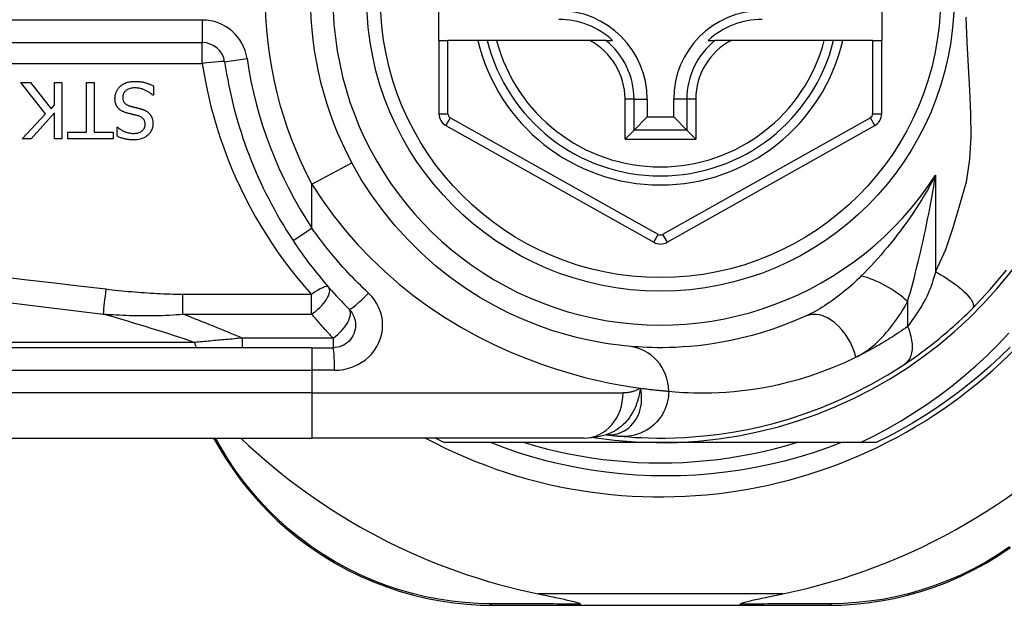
# Model space of a CAD drawing. Header units: inches. Extents: x 10 to 196, y 10 to 109.
# Tile 166 of 239: x 11.211 to 12.069, y 72.466 to 72.977. Entities that reach past the tile are written whole.
import ezdxf

# ---------------------------------------------------------------- set-up
doc = ezdxf.new("R2010")
doc.units = ezdxf.units.IN
doc.header["$MEASUREMENT"] = 0
doc.layers.add('Visible Edges(ANSI)', color=7, linetype='Continuous', lineweight=25)
doc.layers.add('Visible Tangent Edges(ANSI)', color=7, linetype='Continuous', lineweight=25)

msp = doc.modelspace()

# ---------------------------------------------------------------- linework, layer by layer
at = {"layer": 'Visible Edges(ANSI)'}
for p, q in [((11.57673, 72.95862), (11.57673, 73.03342)), ((11.96256, 73.03342), (11.96256, 72.95862)), ((10.71855, 72.95666), (11.37053, 72.95666)), ((11.57673, 72.95862), (11.57673, 72.89467)), ((11.57673, 72.95862), (11.5846, 72.95862)), ((11.61068, 72.95862), (11.5846, 72.95862)), ((11.61878, 72.95862), (11.61068, 72.95862)), ((11.62691, 72.95862), (11.61878, 72.95862)), ((11.70789, 72.95862), (11.62691, 72.95862)), ((11.72216, 72.95862), (11.70789, 72.95862)), ((11.72216, 72.95862), (11.72807, 72.95862)), ((11.81138, 72.95862), (11.81729, 72.95862)), ((11.83157, 72.95862), (11.81729, 72.95862)), ((11.91255, 72.95862), (11.83157, 72.95862)), ((11.92068, 72.95862), (11.91255, 72.95862)), ((11.92878, 72.95862), (11.92068, 72.95862)), ((11.95468, 72.95862), (11.92878, 72.95862)), ((11.95468, 72.95862), (11.96256, 72.95862)), ((11.96256, 72.89467), (11.96256, 72.95862)), ((11.23392, 72.89475), (11.21235, 72.92199)), ((11.21235, 72.92199), (11.22084, 72.92199)), ((11.22084, 72.92199), (11.23883, 72.89909)), ((11.2417, 72.92199), (11.24824, 72.92199)), ((11.2417, 72.90232), (11.2417, 72.92199)), ((11.24824, 72.92199), (11.24824, 72.87277)), ((11.26974, 72.8786), (11.26974, 72.92199)), ((11.26974, 72.92199), (11.27628, 72.92199)), ((11.27628, 72.92199), (11.27628, 72.8786)), ((11.32788, 72.91903), (11.32788, 72.91082)), ((11.32788, 72.91082), (11.3274, 72.91082)), ((11.75816, 72.90744), (11.75816, 72.89193)), ((11.7813, 72.89193), (11.7813, 72.90744)), ((11.23883, 72.89909), (11.2417, 72.90232)), ((11.21354, 72.87277), (11.23392, 72.89475)), ((11.2417, 72.89539), (11.22152, 72.87277)), ((11.2417, 72.87277), (11.2417, 72.89539)), ((11.74674, 72.88051), (11.75816, 72.89193)), ((11.75816, 72.89193), (11.7813, 72.89193)), ((11.79272, 72.88051), (11.7813, 72.89193)), ((11.29634, 72.87509), (11.29634, 72.8829)), ((11.29634, 72.8829), (11.29682, 72.8829)), ((11.58276, 72.88437), (11.76395, 72.78273)), ((11.74674, 72.88051), (11.73889, 72.87266)), ((11.77551, 72.78273), (11.95653, 72.88437)), ((11.80057, 72.87266), (11.79272, 72.88051)), ((11.22152, 72.87277), (11.21354, 72.87277)), ((11.24824, 72.87277), (11.2417, 72.87277)), ((11.25323, 72.87277), (11.25323, 72.8786)), ((11.25323, 72.8786), (11.26974, 72.8786)), ((11.29279, 72.87277), (11.25323, 72.87277)), ((11.27628, 72.8786), (11.29279, 72.8786)), ((11.29279, 72.8786), (11.29279, 72.87277)), ((11.46604, 72.6909), (10.81697, 72.6909)), ((11.46604, 72.6909), (11.48447, 72.6909)), ((11.72243, 72.61509), (11.72247, 72.61508)), ((10.81697, 72.61216), (11.46604, 72.61216)), ((11.3804, 72.61216), (11.38503, 72.60416)), ((11.7033, 72.61216), (11.46604, 72.61216)), ((11.76973, 72.60823), (11.58164, 72.60823)), ((11.94402, 72.60823), (11.76973, 72.60823)), ((11.95781, 72.60823), (11.94402, 72.60823)), ((11.62362, 72.46649), (11.70067, 72.46649)), ((11.70067, 72.46649), (11.83878, 72.46649)), ((11.83878, 72.46649), (11.91622, 72.46649))]:
    msp.add_line(p, q, dxfattribs=at)
at = {"layer": 'Visible Edges(ANSI)', "flags": 128}
for points in [[(11.29889, 72.9184), (11.29919, 72.91866), (11.29949, 72.91892), (11.2998, 72.91918), (11.30012, 72.91942), (11.30044, 72.91966), (11.30076, 72.91988), (11.30109, 72.9201), (11.30142, 72.92031), (11.30176, 72.92052), (11.30211, 72.92071), (11.30246, 72.9209), (11.30281, 72.92108), (11.30317, 72.92125), (11.30353, 72.92142), (11.3039, 72.92157), (11.30428, 72.92172), (11.30472, 72.92189), (11.30529, 72.92207), (11.30599, 72.92226), (11.30683, 72.92244), (11.30781, 72.92261), (11.30895, 72.92274), (11.31026, 72.92283), (11.31173, 72.92286)], [(11.31173, 72.92286), (11.31242, 72.92286), (11.31312, 72.92284), (11.31383, 72.92282), (11.31453, 72.92278), (11.31524, 72.92273), (11.31596, 72.92266), (11.31666, 72.92259), (11.31737, 72.92249), (11.31807, 72.92238), (11.31877, 72.92225), (11.31946, 72.9221), (11.32014, 72.92194), (11.3208, 72.92175), (11.32146, 72.92155), (11.32212, 72.92134), (11.32278, 72.92112), (11.32343, 72.92089), (11.32408, 72.92066), (11.32472, 72.92041), (11.32536, 72.92015), (11.326, 72.91989), (11.32663, 72.91961), (11.32726, 72.91933), (11.32788, 72.91903)], [(11.29442, 72.90795), (11.29443, 72.90844), (11.29446, 72.90893), (11.2945, 72.90941), (11.29456, 72.90989), (11.29463, 72.91037), (11.29472, 72.91085), (11.29483, 72.91132), (11.29495, 72.91179), (11.29509, 72.91225), (11.29524, 72.91272), (11.29541, 72.91317), (11.29559, 72.91363), (11.29579, 72.91408), (11.296, 72.91452), (11.29622, 72.91495), (11.29646, 72.91537), (11.29671, 72.91579), (11.29698, 72.91619), (11.29727, 72.91659), (11.29756, 72.91697), (11.29787, 72.91735), (11.2982, 72.91771), (11.29854, 72.91806), (11.29889, 72.9184)], [(11.31221, 72.9172), (11.31132, 72.91718), (11.31041, 72.91713), (11.30951, 72.91704), (11.30861, 72.9169), (11.30773, 72.91671), (11.30687, 72.91646), (11.30607, 72.91616), (11.30537, 72.91584), (11.30477, 72.91549), (11.30426, 72.91514), (11.30382, 72.91479), (11.30345, 72.91444), (11.3031, 72.91408), (11.30278, 72.9137), (11.30248, 72.91329), (11.30222, 72.91287), (11.30198, 72.91242), (11.30178, 72.91196), (11.30161, 72.91148), (11.30147, 72.911), (11.30137, 72.9105), (11.3013, 72.91), (11.30126, 72.90949), (11.30124, 72.90898)], [(11.3274, 72.91082), (11.32693, 72.91125), (11.32645, 72.91167), (11.32596, 72.91207), (11.32546, 72.91246), (11.32495, 72.91283), (11.32444, 72.9132), (11.32391, 72.91354), (11.32337, 72.91388), (11.32283, 72.91419), (11.32228, 72.9145), (11.32171, 72.91479), (11.32114, 72.91506), (11.32056, 72.91533), (11.31997, 72.91557), (11.31934, 72.91582), (11.31868, 72.91605), (11.31798, 72.91628), (11.31724, 72.9165), (11.31647, 72.91669), (11.31567, 72.91686), (11.31485, 72.917), (11.31399, 72.91711), (11.31311, 72.91718), (11.31221, 72.9172)], [(11.30419, 72.89555), (11.30367, 72.89571), (11.30314, 72.89589), (11.30262, 72.89609), (11.30211, 72.8963), (11.3016, 72.89653), (11.3011, 72.89677), (11.30061, 72.89702), (11.30013, 72.8973), (11.29966, 72.89759), (11.2992, 72.8979), (11.29876, 72.89823), (11.29831, 72.8986), (11.29782, 72.89905), (11.29732, 72.89957), (11.29682, 72.90017), (11.29633, 72.90087), (11.29587, 72.90166), (11.29546, 72.90249), (11.29513, 72.90336), (11.29486, 72.90425), (11.29466, 72.90516), (11.29453, 72.90608), (11.29445, 72.90701), (11.29442, 72.90795)], [(11.30124, 72.90898), (11.30126, 72.90837), (11.30131, 72.90775), (11.3014, 72.90714), (11.30154, 72.90654), (11.30173, 72.90595), (11.30196, 72.90539), (11.30222, 72.9049), (11.30249, 72.90448), (11.30276, 72.90412), (11.30302, 72.90382), (11.30327, 72.90357), (11.30353, 72.90334), (11.30381, 72.90312), (11.30409, 72.90291), (11.30438, 72.90271), (11.30469, 72.90253), (11.305, 72.90236), (11.30531, 72.9022), (11.30563, 72.90205), (11.30596, 72.90191), (11.30629, 72.90178), (11.30663, 72.90166), (11.30697, 72.90155), (11.3073, 72.90145)], [(11.3073, 72.90145), (11.30767, 72.90134), (11.30802, 72.90125), (11.30835, 72.90116), (11.30866, 72.90108), (11.30896, 72.901), (11.30925, 72.90092), (11.30953, 72.90085), (11.30981, 72.90078), (11.31009, 72.90071), (11.31037, 72.90064), (11.31066, 72.90057), (11.31095, 72.9005), (11.31126, 72.90043), (11.31158, 72.90035), (11.31191, 72.90027), (11.31227, 72.90019), (11.31265, 72.90009), (11.31305, 72.9), (11.31349, 72.89989), (11.31395, 72.89978), (11.31446, 72.89965), (11.31499, 72.89952), (11.31557, 72.89937), (11.3162, 72.89921)], [(11.3162, 72.89921), (11.31649, 72.89914), (11.31677, 72.89906), (11.31706, 72.89897), (11.31735, 72.89888), (11.31763, 72.89879), (11.31792, 72.8987), (11.3182, 72.8986), (11.31848, 72.8985), (11.31876, 72.8984), (11.31904, 72.89829), (11.31932, 72.89818), (11.3196, 72.89806), (11.31987, 72.89794), (11.32014, 72.89782), (11.32042, 72.89769), (11.32068, 72.89756), (11.32097, 72.89741), (11.32132, 72.89723), (11.32172, 72.89698), (11.32218, 72.89669), (11.32268, 72.89633), (11.32321, 72.89592), (11.32377, 72.89543), (11.32433, 72.89487)], [(11.31428, 72.89295), (11.31383, 72.89307), (11.31337, 72.89319), (11.31292, 72.89331), (11.31247, 72.89342), (11.31203, 72.89354), (11.31159, 72.89365), (11.31115, 72.89375), (11.31071, 72.89386), (11.31028, 72.89397), (11.30985, 72.89407), (11.30942, 72.89417), (11.309, 72.89428), (11.30858, 72.89438), (11.30817, 72.89448), (11.30775, 72.89459), (11.30734, 72.89469), (11.30694, 72.89479), (11.30653, 72.89489), (11.30614, 72.895), (11.30574, 72.89511), (11.30535, 72.89521), (11.30496, 72.89532), (11.30457, 72.89543), (11.30419, 72.89555)], [(11.3207, 72.8853), (11.32069, 72.88589), (11.32064, 72.88649), (11.32055, 72.88708), (11.32042, 72.88766), (11.32024, 72.88823), (11.32002, 72.88877), (11.31977, 72.88926), (11.31951, 72.88968), (11.31923, 72.89005), (11.31895, 72.89037), (11.31868, 72.89065), (11.31839, 72.89091), (11.3181, 72.89115), (11.31779, 72.89138), (11.31747, 72.89159), (11.31715, 72.89179), (11.31681, 72.89198), (11.31646, 72.89216), (11.31611, 72.89232), (11.31576, 72.89247), (11.31539, 72.89261), (11.31503, 72.89273), (11.31466, 72.89285), (11.31428, 72.89295)], [(11.32433, 72.89487), (11.32453, 72.89464), (11.32473, 72.89442), (11.32492, 72.89419), (11.3251, 72.89395), (11.32527, 72.89371), (11.32544, 72.89347), (11.3256, 72.89322), (11.32575, 72.89297), (11.3259, 72.89271), (11.32605, 72.89245), (11.32618, 72.89219), (11.32631, 72.89192), (11.32643, 72.89165), (11.32655, 72.89138), (11.32666, 72.8911), (11.32678, 72.89079), (11.3269, 72.89042), (11.32703, 72.88999), (11.32715, 72.8895), (11.32727, 72.88893), (11.32737, 72.8883), (11.32745, 72.8876), (11.3275, 72.88682), (11.32752, 72.88597)], [(11.29682, 72.8829), (11.29718, 72.88258), (11.29755, 72.88227), (11.29793, 72.88197), (11.29832, 72.88168), (11.29872, 72.8814), (11.29912, 72.88113), (11.29954, 72.88086), (11.29996, 72.88061), (11.30038, 72.88037), (11.30081, 72.88013), (11.30124, 72.87991), (11.30168, 72.87969), (11.30212, 72.87948), (11.30256, 72.87928), (11.30305, 72.87906), (11.30364, 72.87883), (11.30431, 72.87858), (11.30506, 72.87834), (11.30589, 72.87812), (11.3068, 72.87792), (11.30773, 72.87776), (11.30866, 72.87765), (11.30959, 72.87758), (11.31053, 72.87756)], [(11.31053, 72.87756), (11.31139, 72.87758), (11.31224, 72.87764), (11.31309, 72.87775), (11.31393, 72.87791), (11.31475, 72.87812), (11.31556, 72.8784), (11.3163, 72.87872), (11.31696, 72.87907), (11.31753, 72.87943), (11.31801, 72.87978), (11.31842, 72.88012), (11.31875, 72.88044), (11.31906, 72.88077), (11.31934, 72.88111), (11.3196, 72.88147), (11.31984, 72.88185), (11.32004, 72.88225), (11.32022, 72.88266), (11.32038, 72.88308), (11.3205, 72.88351), (11.32059, 72.88395), (11.32065, 72.8844), (11.32069, 72.88485), (11.3207, 72.8853)], [(11.32752, 72.88597), (11.3275, 72.88517), (11.32744, 72.88438), (11.32732, 72.88359), (11.32717, 72.88281), (11.32696, 72.88204), (11.3267, 72.88129), (11.32639, 72.88054), (11.32603, 72.87983), (11.32563, 72.87914), (11.32519, 72.87848), (11.3247, 72.87784), (11.32418, 72.87723), (11.32361, 72.87664), (11.32295, 72.87602), (11.32217, 72.87537), (11.32126, 72.87472), (11.32022, 72.87409), (11.31904, 72.8735), (11.31776, 72.87298), (11.31645, 72.87257), (11.3151, 72.87227), (11.31374, 72.87206), (11.31236, 72.87193), (11.31097, 72.8719)], [(11.31097, 72.8719), (11.3104, 72.8719), (11.30984, 72.87191), (11.30927, 72.87193), (11.3087, 72.87196), (11.30813, 72.872), (11.30757, 72.87204), (11.307, 72.87209), (11.30644, 72.87216), (11.30588, 72.87223), (11.30532, 72.87231), (11.30476, 72.8724), (11.3042, 72.8725), (11.30364, 72.87261), (11.30308, 72.87273), (11.30251, 72.87286), (11.30191, 72.87302), (11.30128, 72.87319), (11.30062, 72.87338), (11.29995, 72.8736), (11.29926, 72.87384), (11.29855, 72.87411), (11.29782, 72.87441), (11.29708, 72.87473), (11.29634, 72.87509)], [(11.74171, 72.69219), (11.73847, 72.69251), (11.73411, 72.69299), (11.72863, 72.69368), (11.72209, 72.69464), (11.71453, 72.69593), (11.70601, 72.69762), (11.69657, 72.6998), (11.68625, 72.70255), (11.67513, 72.70597), (11.66334, 72.71013), (11.65101, 72.71506), (11.6383, 72.72079), (11.62533, 72.72734), (11.61224, 72.73474), (11.59918, 72.74303), (11.58628, 72.75222), (11.5737, 72.76228), (11.56152, 72.77314), (11.5498, 72.78475), (11.53862, 72.79705), (11.52806, 72.80998), (11.51818, 72.82349), (11.50905, 72.83751), (11.50074, 72.85199)], [(11.44962, 72.78418), (11.45141, 72.7815), (11.45322, 72.77884), (11.45505, 72.7762), (11.4569, 72.77356), (11.45878, 72.77095), (11.46068, 72.76834), (11.4626, 72.76576), (11.46455, 72.76319), (11.46651, 72.76063), (11.4685, 72.75809), (11.47051, 72.75557), (11.47254, 72.75307), (11.47459, 72.75059), (11.47666, 72.74812), (11.47875, 72.74567), (11.48085, 72.74324), (11.48298, 72.74083), (11.48513, 72.73844), (11.48729, 72.73606), (11.48948, 72.73371), (11.49168, 72.73138), (11.49389, 72.72907), (11.49613, 72.72678), (11.49838, 72.72451)], [(12.04162, 72.72505), (12.05709, 72.74151), (12.0713, 72.75847)], [(11.98267, 72.67664), (11.98503, 72.67823), (11.98743, 72.67987), (11.98986, 72.68155), (11.99232, 72.68329), (11.9948, 72.68507), (11.9973, 72.6869), (11.99982, 72.68877), (12.00235, 72.69068), (12.00488, 72.69263), (12.00743, 72.69462), (12.00998, 72.69665), (12.01253, 72.69871), (12.01507, 72.7008), (12.01758, 72.70291), (12.02009, 72.70504), (12.02257, 72.7072), (12.02503, 72.70937), (12.02748, 72.71157), (12.0299, 72.71378), (12.03229, 72.71601), (12.03466, 72.71825), (12.03701, 72.72051), (12.03933, 72.72278), (12.04162, 72.72505)], [(11.49838, 72.72451), (11.49967, 72.72309), (11.5008, 72.72154), (11.50179, 72.71988), (11.50261, 72.71814), (11.50327, 72.71632), (11.50375, 72.71445), (11.50404, 72.71254), (11.50415, 72.71061), (11.50406, 72.70867), (11.50377, 72.70676), (11.50329, 72.70488), (11.50263, 72.70306), (11.5018, 72.70131), (11.50081, 72.69964), (11.49967, 72.69809), (11.49838, 72.69666), (11.49695, 72.69537), (11.49541, 72.69423), (11.49375, 72.69323), (11.49201, 72.69241), (11.49019, 72.69175), (11.48831, 72.69128), (11.48639, 72.691), (11.48447, 72.6909)], [(11.89619, 72.71835), (11.88654, 72.71415), (11.87703, 72.71039), (11.8677, 72.70706), (11.85857, 72.70412), (11.84967, 72.70156), (11.84103, 72.69935), (11.83267, 72.69747), (11.82462, 72.69588), (11.81687, 72.69456), (11.80944, 72.69349), (11.80233, 72.69264), (11.79555, 72.69199), (11.78911, 72.69151), (11.783, 72.69119), (11.77724, 72.691), (11.77184, 72.69091), (11.7668, 72.69091), (11.76211, 72.69099), (11.75779, 72.69112), (11.75383, 72.6913), (11.75024, 72.69151), (11.74702, 72.69174), (11.74417, 72.69197), (11.74171, 72.69219)], [(11.94402, 72.60823), (11.95607, 72.6142), (11.96791, 72.62054), (11.97955, 72.62726), (11.99096, 72.63435), (12.00216, 72.64179), (12.01312, 72.64959), (12.02383, 72.65775), (12.03429, 72.66625), (12.04449, 72.67509), (12.05438, 72.68424), (12.06398, 72.69369), (12.07325, 72.70344)], [(12.07449, 72.69126), (12.0659, 72.6829), (12.05707, 72.67478), (12.04803, 72.66691), (12.03877, 72.6593), (12.0293, 72.65195), (12.01963, 72.64486), (12.00976, 72.63805), (11.99971, 72.63151), (11.98948, 72.62525), (11.97909, 72.61928), (11.96853, 72.61361), (11.95781, 72.60823)], [(11.73447, 72.61379), (11.73819, 72.61346), (11.74257, 72.61312), (11.7476, 72.6128), (11.75329, 72.61252), (11.75961, 72.6123), (11.76658, 72.61218), (11.77417, 72.61219), (11.78239, 72.61237), (11.79122, 72.61276), (11.80065, 72.61341), (11.81067, 72.61435), (11.82127, 72.61564), (11.83243, 72.61732), (11.84412, 72.61944), (11.85633, 72.62206), (11.86903, 72.62523), (11.88218, 72.629), (11.89574, 72.63343), (11.90966, 72.63858), (11.92391, 72.64449), (11.9384, 72.65121), (11.95308, 72.65879), (11.96785, 72.66724), (11.98267, 72.67664)], [(11.7033, 72.61216), (11.71284, 72.61286), (11.72273, 72.61519)], [(11.72247, 72.61508), (11.72313, 72.615), (11.72377, 72.61492), (11.7244, 72.61485), (11.72502, 72.61478), (11.72562, 72.6147), (11.72621, 72.61464), (11.72679, 72.61457), (11.72735, 72.61451), (11.7279, 72.61445), (11.72844, 72.61439), (11.72896, 72.61433), (11.72946, 72.61428), (11.72996, 72.61423), (11.73044, 72.61418), (11.7309, 72.61413), (11.73136, 72.61409), (11.7318, 72.61404), (11.73222, 72.614), (11.73263, 72.61396), (11.73303, 72.61392), (11.73341, 72.61388), (11.73378, 72.61385), (11.73413, 72.61382), (11.73447, 72.61379)], [(11.92751, 72.60823), (11.91528, 72.60362), (11.90289, 72.5994), (11.89038, 72.59558), (11.87778, 72.59215), (11.86508, 72.58911), (11.85231, 72.58648), (11.83947, 72.58425), (11.82656, 72.58242), (11.81361, 72.58099), (11.80061, 72.57997), (11.78758, 72.57935), (11.77453, 72.57914), (11.76147, 72.57935), (11.7484, 72.57996), (11.73535, 72.58098), (11.72236, 72.58241), (11.70944, 72.58424), (11.69659, 72.58648), (11.68382, 72.58912), (11.67115, 72.59215), (11.65857, 72.59558), (11.64611, 72.59941), (11.63377, 72.60362), (11.62157, 72.60823)], [(11.65118, 72.60823), (11.6608, 72.60541), (11.67049, 72.60284), (11.68024, 72.60051), (11.69004, 72.59842), (11.6999, 72.59657), (11.70979, 72.59496), (11.71973, 72.5936), (11.72969, 72.59249), (11.73968, 72.59162), (11.74969, 72.591), (11.7597, 72.59063), (11.76973, 72.59051), (11.77975, 72.59063), (11.78977, 72.591), (11.79978, 72.59162), (11.80977, 72.59249), (11.81973, 72.5936), (11.82966, 72.59496), (11.83956, 72.59657), (11.84941, 72.59842), (11.85922, 72.60051), (11.86897, 72.60284), (11.87866, 72.60541), (11.88828, 72.60823)], [(11.38503, 72.60416), (11.39078, 72.59467), (11.39704, 72.58525), (11.40381, 72.57592), (11.41107, 72.56674), (11.41881, 72.55775), (11.42704, 72.54898), (11.43575, 72.54048), (11.44492, 72.53229), (11.45455, 72.52446), (11.4646, 72.51703), (11.47503, 72.51004), (11.4858, 72.5035), (11.49685, 72.49745), (11.50813, 72.49191), (11.51959, 72.4869), (11.5312, 72.48245), (11.54289, 72.47858), (11.55463, 72.47527), (11.56636, 72.47251), (11.57806, 72.47029), (11.58969, 72.46859), (11.60119, 72.46741), (11.61252, 72.46672), (11.62362, 72.46649)], [(11.91622, 72.46649), (11.92729, 72.46672), (11.93859, 72.4674), (11.95006, 72.46858), (11.96166, 72.47027), (11.97333, 72.47248), (11.98503, 72.47523), (11.99674, 72.47852), (12.0084, 72.48237), (12.01998, 72.48679), (12.03143, 72.49177), (12.04269, 72.49729), (12.05372, 72.50332), (12.06448, 72.50982), (12.0749, 72.51679)], [(11.66307, 72.47649), (11.66506, 72.47608), (11.66703, 72.47568), (11.66897, 72.47528), (11.67088, 72.47489), (11.67275, 72.4745), (11.67458, 72.47412), (11.67637, 72.47375), (11.67811, 72.47339), (11.6798, 72.47303), (11.68144, 72.47268), (11.68303, 72.47235), (11.68456, 72.47202), (11.68603, 72.4717), (11.68743, 72.47139), (11.68877, 72.47109), (11.69015, 72.47078), (11.69162, 72.47044), (11.69312, 72.47007), (11.69461, 72.4697), (11.69602, 72.46931), (11.69732, 72.46893), (11.69853, 72.46851), (11.69951, 72.46807), (11.70007, 72.46757)], [(11.83939, 72.46757), (11.83978, 72.46798), (11.8405, 72.46834), (11.84133, 72.46866), (11.84228, 72.46897), (11.84329, 72.46927), (11.84435, 72.46956), (11.84552, 72.46987), (11.84678, 72.47018), (11.84814, 72.47051), (11.84958, 72.47084), (11.85111, 72.47119), (11.8527, 72.47154), (11.85436, 72.4719), (11.85607, 72.47227), (11.85784, 72.47264), (11.85968, 72.47303), (11.86158, 72.47343), (11.86354, 72.47384), (11.86556, 72.47426), (11.86764, 72.47469), (11.86976, 72.47513), (11.87193, 72.47558), (11.87414, 72.47603), (11.87639, 72.47649)], [(11.70067, 72.46649), (11.70065, 72.4665), (11.70062, 72.4665), (11.70059, 72.46651), (11.70057, 72.46652), (11.70054, 72.46654), (11.70052, 72.46656), (11.70049, 72.46659), (11.70046, 72.46661), (11.70044, 72.46665), (11.70041, 72.46668), (11.70039, 72.46672), (11.70036, 72.46676), (11.70034, 72.46681), (11.70031, 72.46686), (11.70029, 72.46692), (11.70026, 72.46697), (11.70024, 72.46704), (11.70021, 72.4671), (11.70019, 72.46717), (11.70016, 72.46724), (11.70014, 72.46732), (11.70012, 72.4674), (11.70009, 72.46748), (11.70007, 72.46757)], [(11.83878, 72.46649), (11.83881, 72.4665), (11.83884, 72.4665), (11.83886, 72.46651), (11.83889, 72.46652), (11.83892, 72.46654), (11.83894, 72.46656), (11.83897, 72.46659), (11.83899, 72.46661), (11.83902, 72.46665), (11.83904, 72.46668), (11.83907, 72.46672), (11.83909, 72.46676), (11.83912, 72.46681), (11.83915, 72.46686), (11.83917, 72.46692), (11.8392, 72.46697), (11.83922, 72.46704), (11.83924, 72.4671), (11.83927, 72.46717), (11.83929, 72.46724), (11.83932, 72.46732), (11.83934, 72.4674), (11.83936, 72.46748), (11.83939, 72.46757)]]:
    msp.add_lwpolyline(points, dxfattribs=at)
at = {"layer": 'Visible Edges(ANSI)'}
msp.add_circle((11.76973, 72.99602), 0.25591, dxfattribs=at)
for centre, radius, start, end in [((11.76973, 72.99602), 0.43504, 241.92751, 118.07249), ((11.76973, 72.99602), 0.3878, 261.33391, 70.21195), ((11.76973, 72.99602), 0.30512, 151.83282, 208.16718), ((11.68115, 72.90744), 0.07702, 0, 90), ((11.85831, 72.90744), 0.07702, 90, 180), ((11.68115, 72.90744), 0.06944, 47.48259, 90), ((11.85831, 72.90744), 0.06944, 90, 132.51741), ((11.37053, 72.93698), 0.01969, 8.41327, 90), ((11.76973, 72.99602), 0.15551, 193.91643, 346.08357), ((11.76973, 72.99602), 0.38386, 188.41327, 213.49631), ((11.58854, 72.89467), 0.01181, 180, 240.70877), ((11.95074, 72.89467), 0.01181, 299.31319, 0), ((11.76973, 72.79303), 0.01181, 240.70877, 299.31319), ((11.76973, 72.99517), 0.52953, 281.6205, 318.6133), ((11.76973, 72.99517), 0.52953, 226.3272, 258.3795), ((11.76973, 72.99602), 0.431, 242.95157, 244.12615)]:
    msp.add_arc(centre, radius, start, end, dxfattribs=at)
at = {"layer": 'Visible Tangent Edges(ANSI)'}
for p, q in [((11.37053, 72.97635), (10.71855, 72.97635)), ((11.37053, 72.97635), (11.37053, 72.95666)), ((11.37053, 72.93837), (11.37053, 72.95666)), ((11.5846, 72.89467), (11.5846, 72.95862)), ((11.95468, 72.95862), (11.95468, 72.89467)), ((11.39, 72.93986), (11.40947, 72.94274)), ((10.71855, 72.93837), (11.37053, 72.93837)), ((11.73889, 72.87266), (11.73889, 72.90744)), ((11.74674, 72.90744), (11.73889, 72.90744)), ((11.74674, 72.88051), (11.74674, 72.90744)), ((11.74674, 72.90744), (11.75816, 72.90744)), ((11.79272, 72.90744), (11.7813, 72.90744)), ((11.80057, 72.90744), (11.79272, 72.90744)), ((11.79272, 72.90744), (11.79272, 72.88051)), ((11.80057, 72.90744), (11.80057, 72.87266)), ((11.57673, 72.89467), (11.5846, 72.89467)), ((11.58661, 72.89124), (11.58276, 72.88437)), ((11.7678, 72.7896), (11.58661, 72.89124)), ((11.95267, 72.89123), (11.77165, 72.7896)), ((11.95653, 72.88437), (11.95267, 72.89123)), ((11.95468, 72.89467), (11.96256, 72.89467)), ((11.79272, 72.88051), (11.74674, 72.88051)), ((11.73889, 72.87266), (11.80057, 72.87266)), ((11.46604, 72.83341), (11.50074, 72.85199)), ((12.00943, 72.84106), (12.00943, 72.75713)), ((11.46604, 72.79504), (11.46604, 72.83341)), ((11.44962, 72.78418), (11.46604, 72.79504)), ((11.76395, 72.78273), (11.7678, 72.7896)), ((11.77165, 72.7896), (11.77551, 72.78273)), ((11.46569, 72.73723), (11.35349, 72.73723)), ((11.35349, 72.72013), (11.35349, 72.73723)), ((11.46569, 72.72013), (11.46569, 72.73723)), ((11.98513, 72.73106), (11.98513, 72.7094)), ((11.35349, 72.72013), (11.46569, 72.72013)), ((11.40512, 72.69925), (11.40512, 72.6909)), ((11.48447, 72.69925), (11.40512, 72.69925)), ((11.48447, 72.69925), (11.48447, 72.6909)), ((11.36379, 72.6955), (10.81465, 72.6955)), ((11.46604, 72.6909), (11.46604, 72.67122)), ((10.81697, 72.67122), (11.46604, 72.67122)), ((11.48569, 72.67122), (11.46604, 72.67122)), ((11.46604, 72.67122), (11.46604, 72.65153)), ((11.46604, 72.65153), (10.81697, 72.65153)), ((11.46604, 72.65153), (11.73719, 72.65153)), ((11.46604, 72.65153), (11.46604, 72.61216)), ((11.3874, 72.60271), (11.38189, 72.61216)), ((11.87639, 72.47649), (11.66307, 72.47649))]:
    msp.add_line(p, q, dxfattribs=at)
at = {"layer": 'Visible Tangent Edges(ANSI)', "flags": 128}
for points in [[(12.03575, 72.97881), (12.03664, 72.95712), (12.03784, 72.93591), (12.03908, 72.91523), (12.04002, 72.89497), (12.04022, 72.875), (12.03914, 72.85508), (12.03604, 72.83496), (12.03045, 72.81492), (12.02452, 72.7953), (12.01807, 72.77605), (12.00943, 72.75713)], [(11.37053, 72.93837), (11.37207, 72.92898), (11.37384, 72.91963), (11.37585, 72.91035), (11.37807, 72.90112), (11.38052, 72.89196), (11.3832, 72.88287), (11.38609, 72.87385), (11.38919, 72.86493), (11.39251, 72.85608), (11.39604, 72.84734), (11.39977, 72.83869), (11.40371, 72.83015), (11.40785, 72.82173), (11.41219, 72.81341), (11.41672, 72.80521), (11.42145, 72.79713), (11.42636, 72.78917), (11.43145, 72.78135), (11.43673, 72.77365), (11.44218, 72.76608), (11.4478, 72.75865), (11.4536, 72.75137), (11.45956, 72.74422), (11.46569, 72.73723)], [(12.00943, 72.84106), (12.00712, 72.83673), (12.00476, 72.83244), (12.00235, 72.82822), (11.99989, 72.82404), (11.99739, 72.81992), (11.99485, 72.81586), (11.99227, 72.81186), (11.98965, 72.80792), (11.987, 72.80403), (11.98432, 72.80021), (11.98162, 72.79645), (11.97888, 72.79275), (11.97612, 72.78912), (11.97334, 72.78554), (11.97053, 72.78203), (11.9677, 72.77857), (11.96485, 72.77518), (11.96198, 72.77185), (11.95911, 72.76858), (11.95622, 72.76538), (11.95334, 72.76226), (11.95046, 72.75921), (11.94759, 72.75625), (11.94474, 72.75337)], [(11.98513, 72.73106), (11.98632, 72.73519), (11.98751, 72.7394), (11.98869, 72.74368), (11.98985, 72.74801), (11.99101, 72.7524), (11.99215, 72.75683), (11.99327, 72.7613), (11.99438, 72.7658), (11.99547, 72.77033), (11.99654, 72.77489), (11.99759, 72.77947), (11.99862, 72.78407), (11.99963, 72.78871), (12.00063, 72.79337), (12.0016, 72.79805), (12.00256, 72.80276), (12.00349, 72.80749), (12.00441, 72.81224), (12.0053, 72.817), (12.00617, 72.82179), (12.00702, 72.82658), (12.00785, 72.8314), (12.00865, 72.83622), (12.00943, 72.84106)], [(11.46604, 72.83341), (11.47492, 72.8197), (11.48456, 72.80635), (11.4949, 72.7934), (11.50589, 72.78087), (11.51747, 72.76881), (11.52959, 72.75726), (11.5422, 72.74625), (11.55523, 72.73583), (11.56865, 72.72603), (11.58239, 72.71689), (11.59638, 72.70845), (11.61048, 72.70073), (11.62461, 72.6937), (11.63864, 72.68735), (11.65249, 72.68165), (11.66603, 72.6766), (11.67917, 72.67216), (11.69181, 72.66833), (11.70383, 72.66507), (11.71515, 72.66237), (11.72568, 72.66013), (11.7354, 72.65831), (11.74427, 72.65684), (11.75226, 72.65567)], [(11.51538, 72.73844), (11.5131, 72.74059), (11.51084, 72.74276), (11.5086, 72.74495), (11.50637, 72.74716), (11.50416, 72.7494), (11.50197, 72.75165), (11.4998, 72.75391), (11.49764, 72.7562), (11.49551, 72.75851), (11.4934, 72.76083), (11.4913, 72.76317), (11.48923, 72.76553), (11.48717, 72.7679), (11.48514, 72.7703), (11.48313, 72.7727), (11.48114, 72.77513), (11.47917, 72.77757), (11.47723, 72.78002), (11.47531, 72.78249), (11.47341, 72.78497), (11.47153, 72.78747), (11.46967, 72.78998), (11.46784, 72.7925), (11.46604, 72.79504)], [(11.28651, 72.74174), (11.26284, 72.7445), (11.23917, 72.74727), (11.2155, 72.75005), (11.19183, 72.75284)], [(11.94474, 72.75337), (11.94284, 72.75149), (11.94092, 72.74964), (11.93898, 72.74782), (11.93702, 72.74604), (11.93506, 72.74429), (11.93308, 72.74257), (11.93108, 72.74088), (11.92908, 72.73924), (11.92707, 72.73762), (11.92505, 72.73605), (11.92302, 72.73452), (11.92098, 72.73302), (11.91894, 72.73157), (11.91689, 72.73015), (11.91483, 72.72877), (11.91276, 72.72743), (11.91068, 72.72613), (11.90861, 72.72487), (11.90653, 72.72366), (11.90445, 72.7225), (11.90238, 72.72138), (11.90031, 72.72032), (11.89825, 72.71931), (11.89619, 72.71835)], [(12.00943, 72.75713), (12.00875, 72.75455), (12.00802, 72.752), (12.00726, 72.74949), (12.00644, 72.74702), (12.00559, 72.74459), (12.00469, 72.74221), (12.00375, 72.73989), (12.00278, 72.73762), (12.00176, 72.73542), (12.00071, 72.73329), (11.99963, 72.73123), (11.99852, 72.72925), (11.99739, 72.72735), (11.99624, 72.72553), (11.9951, 72.72374), (11.99396, 72.72199), (11.99283, 72.72028), (11.9917, 72.7186), (11.99058, 72.71696), (11.98946, 72.71536), (11.98836, 72.71381), (11.98727, 72.71229), (11.98619, 72.71082), (11.98513, 72.7094)], [(12.00943, 72.75713), (12.0118, 72.7558), (12.01419, 72.75441), (12.0166, 72.75295), (12.019, 72.75143), (12.02138, 72.74986), (12.02372, 72.74825), (12.026, 72.74661), (12.02819, 72.74494), (12.03029, 72.74328), (12.03226, 72.74161), (12.0341, 72.73997), (12.03578, 72.73836), (12.03729, 72.73679), (12.03862, 72.73528), (12.03976, 72.73384), (12.0407, 72.73248), (12.04145, 72.7312), (12.04201, 72.73002), (12.04237, 72.72894), (12.04255, 72.72795), (12.04256, 72.72708), (12.04239, 72.7263), (12.04208, 72.72563), (12.04162, 72.72505)], [(11.35349, 72.73723), (11.35069, 72.73724), (11.34789, 72.73727), (11.34509, 72.73732), (11.34229, 72.73739), (11.33949, 72.73748), (11.3367, 72.73758), (11.3339, 72.73771), (11.3311, 72.73784), (11.32831, 72.738), (11.32551, 72.73817), (11.32272, 72.73835), (11.31993, 72.73854), (11.31714, 72.73875), (11.31435, 72.73897), (11.31156, 72.7392), (11.30877, 72.73944), (11.30598, 72.73969), (11.3032, 72.73995), (11.30041, 72.74023), (11.29763, 72.74051), (11.29485, 72.7408), (11.29207, 72.74111), (11.28929, 72.74142), (11.28651, 72.74174)], [(11.48569, 72.67122), (11.48981, 72.67141), (11.4939, 72.67198), (11.49791, 72.67292), (11.50179, 72.67423), (11.50551, 72.67588), (11.50904, 72.67787), (11.51234, 72.68016), (11.51537, 72.68274), (11.51812, 72.68559), (11.52056, 72.6887), (11.52268, 72.69202), (11.52444, 72.69553), (11.52585, 72.69917), (11.52687, 72.70293), (11.52749, 72.70676), (11.52768, 72.71062), (11.52746, 72.71448), (11.52683, 72.7183), (11.52581, 72.72205), (11.52441, 72.72569), (11.52265, 72.72918), (11.52055, 72.73249), (11.51812, 72.73559), (11.51538, 72.73844)], [(11.18951, 72.73163), (11.21318, 72.72876), (11.23685, 72.72591), (11.26052, 72.72306), (11.28419, 72.72022)], [(11.93998, 72.68252), (11.94213, 72.68362), (11.94427, 72.68484), (11.94641, 72.68615), (11.94852, 72.68757), (11.95062, 72.68907), (11.9527, 72.69067), (11.95475, 72.69235), (11.95679, 72.69411), (11.95879, 72.69595), (11.96077, 72.69786), (11.96271, 72.69984), (11.96463, 72.70189), (11.96651, 72.704), (11.96837, 72.70618), (11.9702, 72.70842), (11.972, 72.71072), (11.97376, 72.71309), (11.9755, 72.7155), (11.9772, 72.71798), (11.97886, 72.7205), (11.98049, 72.72307), (11.98207, 72.72569), (11.98362, 72.72836), (11.98513, 72.73106)], [(11.28419, 72.72022), (11.28703, 72.72003), (11.28989, 72.71985), (11.29274, 72.71968), (11.2956, 72.71953), (11.29846, 72.71939), (11.30132, 72.71927), (11.30419, 72.71916), (11.30706, 72.71907), (11.30993, 72.71899), (11.31281, 72.71892), (11.31569, 72.71888), (11.31858, 72.71885), (11.32147, 72.71884), (11.32436, 72.71884), (11.32725, 72.71887), (11.33015, 72.71892), (11.33306, 72.71898), (11.33597, 72.71907), (11.33888, 72.71918), (11.34179, 72.71932), (11.34471, 72.71948), (11.34763, 72.71967), (11.35056, 72.71989), (11.35349, 72.72013)], [(11.46569, 72.72013), (11.46645, 72.71923), (11.46721, 72.71833), (11.46798, 72.71743), (11.46874, 72.71654), (11.46951, 72.71565), (11.47028, 72.71476), (11.47105, 72.71387), (11.47182, 72.71299), (11.4726, 72.71211), (11.47338, 72.71124), (11.47416, 72.71036), (11.47494, 72.70949), (11.47572, 72.70862), (11.47651, 72.70775), (11.47729, 72.70689), (11.47808, 72.70603), (11.47887, 72.70517), (11.47967, 72.70432), (11.48046, 72.70347), (11.48126, 72.70262), (11.48206, 72.70177), (11.48286, 72.70093), (11.48366, 72.70008), (11.48447, 72.69925)], [(11.98513, 72.7094), (11.98323, 72.70805), (11.98132, 72.70672), (11.97942, 72.70542), (11.97753, 72.70414), (11.97564, 72.70288), (11.97376, 72.70164), (11.97187, 72.70043), (11.96998, 72.69923), (11.96809, 72.69805), (11.9662, 72.69688), (11.96431, 72.69574), (11.96242, 72.69461), (11.96054, 72.6935), (11.95865, 72.69241), (11.95677, 72.69134), (11.95489, 72.69028), (11.95301, 72.68925), (11.95113, 72.68823), (11.94926, 72.68724), (11.9474, 72.68626), (11.94554, 72.6853), (11.94368, 72.68435), (11.94183, 72.68343), (11.93998, 72.68252)], [(11.98513, 72.7094), (11.98579, 72.70772), (11.98641, 72.70602), (11.98697, 72.70431), (11.98747, 72.70259), (11.98791, 72.70087), (11.98828, 72.69916), (11.98859, 72.69746), (11.98882, 72.69578), (11.98898, 72.69412), (11.98906, 72.69251), (11.98906, 72.69093), (11.98899, 72.6894), (11.98884, 72.68793), (11.98861, 72.68652), (11.9883, 72.68518), (11.98793, 72.6839), (11.98748, 72.68271), (11.98696, 72.68159), (11.98638, 72.68055), (11.98574, 72.6796), (11.98504, 72.67873), (11.9843, 72.67795), (11.9835, 72.67725), (11.98267, 72.67664)], [(11.40512, 72.69925), (11.40338, 72.69908), (11.40165, 72.69892), (11.39991, 72.69876), (11.39818, 72.6986), (11.39645, 72.69844), (11.39472, 72.69828), (11.39299, 72.69812), (11.39126, 72.69796), (11.38953, 72.6978), (11.3878, 72.69764), (11.38608, 72.69749), (11.38435, 72.69733), (11.38263, 72.69717), (11.38091, 72.69702), (11.37918, 72.69686), (11.37747, 72.69671), (11.37575, 72.69656), (11.37403, 72.6964), (11.37232, 72.69625), (11.37061, 72.6961), (11.3689, 72.69595), (11.36719, 72.6958), (11.36549, 72.69565), (11.36379, 72.6955)], [(11.77695, 72.65299), (11.77956, 72.65274), (11.78256, 72.65248), (11.78596, 72.65222), (11.78974, 72.65198), (11.79392, 72.65178), (11.79849, 72.65163), (11.80343, 72.65154), (11.80876, 72.65154), (11.81446, 72.65164), (11.82053, 72.65186), (11.82697, 72.65222), (11.83378, 72.65276), (11.84093, 72.6535), (11.84843, 72.65446), (11.85627, 72.65567), (11.86444, 72.65715), (11.87295, 72.65894), (11.88177, 72.66107), (11.89088, 72.66357), (11.90027, 72.66646), (11.90991, 72.66977), (11.91976, 72.67354), (11.92979, 72.67778), (11.93998, 72.68252)], [(11.75226, 72.65567), (11.75191, 72.65329), (11.75148, 72.65094), (11.75098, 72.64864), (11.7504, 72.64638), (11.74975, 72.64417), (11.74901, 72.642), (11.7482, 72.63989), (11.7473, 72.63784), (11.74631, 72.63583), (11.74524, 72.63389), (11.74408, 72.632), (11.74284, 72.63018), (11.74151, 72.62843), (11.74011, 72.62677), (11.73864, 72.62518), (11.7371, 72.62368), (11.73549, 72.62227), (11.73382, 72.62096), (11.73209, 72.61973), (11.73031, 72.61861), (11.72847, 72.61759), (11.72659, 72.61668), (11.72467, 72.61588), (11.72272, 72.61518)], [(11.72375, 72.61499), (11.72593, 72.61496), (11.72812, 72.61511), (11.73028, 72.61545), (11.73242, 72.61597), (11.7345, 72.61667), (11.73652, 72.61755), (11.73849, 72.6186), (11.74038, 72.61982), (11.74218, 72.6212), (11.74387, 72.62274), (11.74546, 72.62443), (11.74693, 72.62626), (11.74827, 72.62822), (11.74948, 72.6303), (11.75053, 72.6325), (11.75144, 72.63481), (11.75217, 72.63721), (11.75274, 72.6397), (11.75314, 72.64225), (11.75335, 72.64486), (11.75337, 72.64752), (11.7532, 72.65021), (11.75283, 72.65294), (11.75226, 72.65567)], [(11.77695, 72.65299), (11.77687, 72.65054), (11.77663, 72.64803), (11.77622, 72.64548), (11.77564, 72.64291), (11.77486, 72.64034), (11.7739, 72.63778), (11.77275, 72.63526), (11.7714, 72.63279), (11.76987, 72.6304), (11.76815, 72.62811), (11.76627, 72.62595), (11.76423, 72.62392), (11.76205, 72.62205), (11.75974, 72.62035), (11.75733, 72.61883), (11.75484, 72.61751), (11.75229, 72.61638), (11.74971, 72.61545), (11.7471, 72.61472), (11.7445, 72.61418), (11.74192, 72.61382), (11.73938, 72.61365), (11.73689, 72.61364), (11.73447, 72.61379)], [(11.75226, 72.65567), (11.75171, 72.65533), (11.75115, 72.655), (11.75058, 72.65469), (11.75001, 72.65439), (11.74943, 72.6541), (11.74884, 72.65383), (11.74825, 72.65358), (11.74765, 72.65334), (11.74704, 72.65312), (11.74642, 72.65291), (11.7458, 72.65272), (11.74517, 72.65254), (11.74454, 72.65238), (11.7439, 72.65223), (11.74325, 72.65209), (11.7426, 72.65198), (11.74194, 72.65187), (11.74127, 72.65178), (11.74061, 72.6517), (11.73993, 72.65164), (11.73925, 72.65159), (11.73857, 72.65156), (11.73788, 72.65154), (11.73719, 72.65153)], [(11.75226, 72.65567), (11.75372, 72.65548), (11.75514, 72.65529), (11.75653, 72.65511), (11.75789, 72.65494), (11.7592, 72.65478), (11.76048, 72.65462), (11.76172, 72.65448), (11.76293, 72.65434), (11.76409, 72.65421), (11.76522, 72.65409), (11.76631, 72.65397), (11.76736, 72.65386), (11.76838, 72.65376), (11.76935, 72.65366), (11.77029, 72.65357), (11.77119, 72.65349), (11.77205, 72.65341), (11.77287, 72.65334), (11.77365, 72.65327), (11.77439, 72.6532), (11.77509, 72.65314), (11.77575, 72.65309), (11.77637, 72.65304), (11.77695, 72.65299)], [(11.72247, 72.61508), (11.72251, 72.61508), (11.72254, 72.61507), (11.72258, 72.61507), (11.72262, 72.61507), (11.72266, 72.61506), (11.7227, 72.61506), (11.72274, 72.61505), (11.72279, 72.61505), (11.72284, 72.61505), (11.72288, 72.61504), (11.72293, 72.61504), (11.72299, 72.61503), (11.72304, 72.61503), (11.72309, 72.61503), (11.72315, 72.61502), (11.72321, 72.61502), (11.72327, 72.61501), (11.72333, 72.61501), (11.7234, 72.61501), (11.72347, 72.615), (11.72353, 72.615), (11.72361, 72.61499), (11.72368, 72.61499), (11.72375, 72.61499)], [(11.62118, 72.46783), (11.61032, 72.46809), (11.59923, 72.46881), (11.58797, 72.47), (11.5766, 72.4717), (11.56515, 72.47391), (11.55367, 72.47664), (11.54218, 72.47991), (11.53074, 72.48372), (11.51938, 72.48808), (11.50816, 72.493), (11.49711, 72.49843), (11.4863, 72.50436), (11.47575, 72.51076), (11.46553, 72.5176), (11.45568, 72.52487), (11.44624, 72.53252), (11.43725, 72.54053), (11.42871, 72.54883), (11.42063, 72.55739), (11.41302, 72.56618), (11.40589, 72.57514), (11.39923, 72.58425), (11.39307, 72.59345), (11.3874, 72.60271)], [(12.07398, 72.51737), (12.06377, 72.51055), (12.05324, 72.50418), (12.04244, 72.49828), (12.03141, 72.49287), (12.02021, 72.48798), (12.00887, 72.48364), (11.99746, 72.47985), (11.986, 72.4766), (11.97455, 72.47388), (11.96313, 72.47168), (11.95178, 72.46999), (11.94055, 72.4688), (11.9295, 72.46809), (11.91866, 72.46783)], [(11.70007, 72.46757), (11.69663, 72.46757), (11.69321, 72.46758), (11.68979, 72.46759), (11.68639, 72.4676), (11.683, 72.46761), (11.67962, 72.46762), (11.67625, 72.46763), (11.67289, 72.46764), (11.66955, 72.46765), (11.66622, 72.46766), (11.66291, 72.46767), (11.65961, 72.46768), (11.65632, 72.46769), (11.65305, 72.4677), (11.64979, 72.46771), (11.64655, 72.46772), (11.64332, 72.46774), (11.64011, 72.46775), (11.63691, 72.46776), (11.63373, 72.46777), (11.63057, 72.46779), (11.62742, 72.4678), (11.62429, 72.46781), (11.62118, 72.46783)], [(11.91866, 72.46783), (11.91554, 72.46781), (11.9124, 72.4678), (11.90923, 72.46779), (11.90606, 72.46777), (11.90286, 72.46776), (11.89965, 72.46775), (11.89642, 72.46774), (11.89318, 72.46772), (11.88992, 72.46771), (11.88665, 72.4677), (11.88336, 72.46769), (11.88006, 72.46768), (11.87674, 72.46767), (11.87341, 72.46766), (11.87006, 72.46765), (11.8667, 72.46764), (11.86333, 72.46763), (11.85995, 72.46762), (11.85655, 72.46761), (11.85314, 72.4676), (11.84972, 72.46759), (11.84629, 72.46758), (11.84284, 72.46757), (11.83939, 72.46757)]]:
    msp.add_lwpolyline(points, dxfattribs=at)
at = {"layer": 'Visible Tangent Edges(ANSI)'}
msp.add_circle((11.76973, 72.99602), 0.24409, dxfattribs=at)
for centre, radius, start, end in [((11.76973, 72.99602), 0.28543, 32.8812, 327.1188), ((11.76973, 72.99602), 0.34449, 151.83282, 208.16718), ((11.37053, 72.93698), 0.03937, 8.41327, 90), ((11.76973, 72.99602), 0.16339, 193.23324, 346.76676), ((11.76973, 72.99602), 0.14764, 194.67485, 345.32515), ((11.68115, 72.90744), 0.05775, 0, 62.41478), ((11.68115, 72.90744), 0.06559, 0, 51.29033), ((11.85831, 72.90744), 0.06559, 128.70967, 180), ((11.85831, 72.90744), 0.05775, 117.58522, 180), ((11.76973, 72.99602), 0.36417, 188.41327, 213.49631), ((11.58854, 72.89467), 0.00394, 180, 240.70877), ((11.95074, 72.89467), 0.00394, 299.31319, 0), ((11.76973, 72.79303), 0.00394, 240.70877, 299.31319)]:
    msp.add_arc(centre, radius, start, end, dxfattribs=at)
for centre, major_axis, ratio, start_param, end_param in [((11.37053, 72.93698), (0.01947, 0.00288), 0.069894, 0, 1.560459), ((11.96083, 72.73106), (0.034, -0.01985), 0.367954, 1.008544, 2.26339), ((11.46569, 72.73067), (0.01483, 0.01294), 0.257129, 0, 1.350045), ((11.46569, 72.73067), (0.01483, 0.01294), 0.431187, 4.352465, 6.283185), ((11.28651, 72.73531), (0.00234, 0.01955), 0.041071, 1.240547, 2.457785), ((11.5123, 72.73844), (-0.01392, -0.01392), 0.111497, 0, 1.681769), ((7.85418, 72.93566), (3.67256, -0.33874), 0.074886, 0.305987, 0.372439), ((7.86347, 72.99602), (3.67247, -0.40075), 0.088107, 0.277502, 0.326292), ((11.48447, 72.71059), (0.01392, 0.01392), 0.446023, 4.292626, 6.283185), ((11.91251, 72.68252), (-0.01632, 0.03583), 0.663135, 4.419079, 6.283185), ((11.36611, 72.71059), (0, -0.01969), 0.183721, 5.58589, 6.283185), ((11.48447, 72.67122), (0, 0.01969), 0.062411, 4.712389, 6.283185), ((11.73809, 72.65299), (0.00362, 0.0392), 0.987056, 4.803178, 6.283185), ((11.7033, 72.65153), (0, -0.03937), 0.860915, 0, 1.570796), ((11.70971, 72.41867), (0.01245, 0.19646), 0.394768, 6.26267, 6.279105), ((11.39369, 72.60916), (-0.00866, -0.005), 0.489372, 0, 0.521893), ((11.62362, 72.47649), (0, -0.01), 0.489692, 5.761173, 6.283185), ((11.91622, 72.47649), (0, -0.01), 0.490597, 0, 0.522348)]:
    msp.add_ellipse(centre, major_axis=major_axis, ratio=ratio, start_param=start_param, end_param=end_param, dxfattribs=at)

doc.saveas('drawing.dxf')
